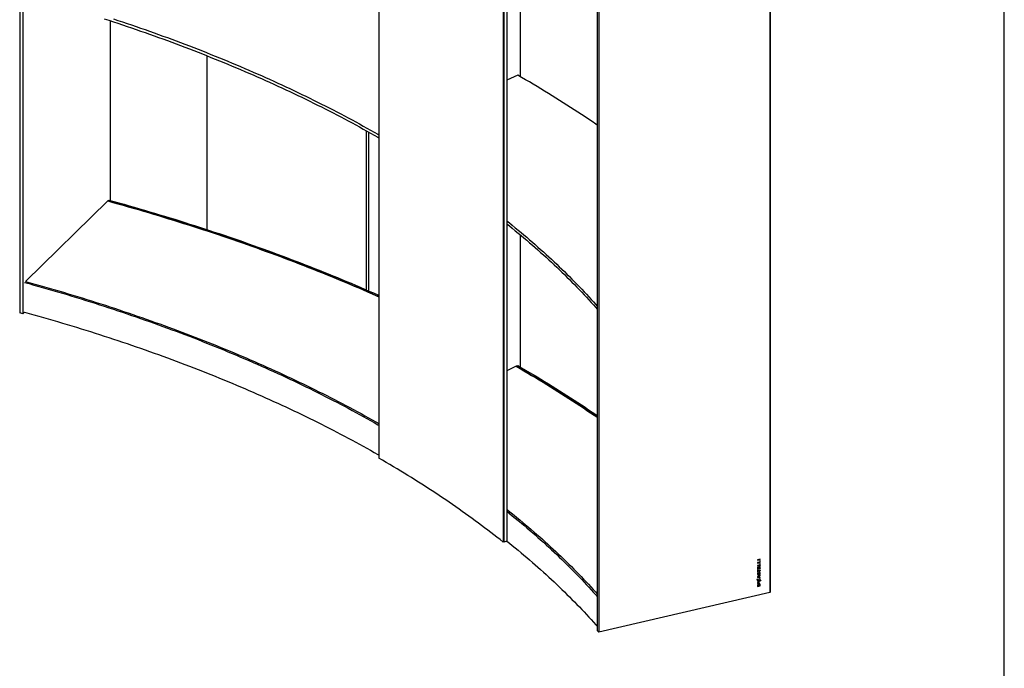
# Model space of a CAD drawing. Header units: millimetres. Extents: x 9903 to 16053, y 652 to 4977.
# Tile 81 of 83: x 14872 to 16053, y 2362 to 3140. Entities that reach past the tile are written whole.
import ezdxf

# ---------------------------------------------------------------- set-up
doc = ezdxf.new("R2010")
doc.units = ezdxf.units.MM
doc.header["$LTSCALE"] = 20
doc.layers.add('SCHIZZI', color=9, linetype='Continuous')

msp = doc.modelspace()

# ---------------------------------------------------------------- linework, layer by layer
for p, q in [((14872.171, 4216.687), (14872.171, 2788.075)), ((14875.856, 4215.685), (14875.856, 2787.073)), ((15302.967, 4041.027), (15302.967, 2613.843)), ((15451.925, 3940.486), (15451.925, 2513.303)), ((15452.625, 3940.719), (15452.625, 2513.535)), ((15452.964, 3941.877), (15452.964, 2513.265)), ((15456.465, 3943.04), (15456.465, 2514.428)), ((15771.91, 3881.239), (15771.91, 2452.627)), ((15772.408, 3880.278), (15772.408, 2453.094)), ((15564.944, 3835.73), (15564.944, 2407.118)), ((15566.65, 3833.773), (15566.65, 2405.16)), ((15472.681, 3229.79), (15472.681, 3071.295)), ((14980.862, 3138.315), (14980.862, 2922.845)), ((15096.759, 3096.404), (15096.759, 2887.946)), ((15469.593, 3073.08), (15456.465, 3066.953)), ((15287.778, 3006.59), (15287.778, 2815.746)), ((15290.461, 3005.098), (15290.461, 2814.581)), ((15290.519, 3005.065), (15290.519, 2814.555)), ((14977.751, 2922.241), (14878.967, 2825.825)), ((14977.751, 2922.241), (14978.928, 2923.377)), ((15472.681, 2881.566), (15472.681, 2723.071)), ((14875.856, 2787.073), (14872.171, 2788.075)), ((14875.856, 2787.073), (14877.8, 2788.971)), ((15467.741, 2723.991), (15456.465, 2718.729)), ((15467.741, 2723.991), (15469.605, 2724.849)), ((15452.625, 2513.535), (15451.925, 2513.303)), ((15452.964, 2513.265), (15452.625, 2513.535)), ((15456.465, 2514.428), (15452.964, 2513.265)), ((15760.506, 2492.786), (15757.165, 2492.013)), ((15757.165, 2491.671), (15760.336, 2492.405)), ((15757.165, 2491.436), (15760.506, 2492.209)), ((15757.165, 2492.013), (15757.165, 2491.436)), ((15760.336, 2492.405), (15760.336, 2492.747)), ((15760.336, 2492.405), (15760.506, 2492.209)), ((15760.506, 2492.209), (15760.506, 2492.786)), ((15759.944, 2489.21), (15757.165, 2488.568)), ((15757.165, 2488.226), (15760.336, 2488.959)), ((15757.165, 2487.99), (15760.506, 2488.763)), ((15757.165, 2488.568), (15757.165, 2487.99)), ((15759.944, 2485.796), (15757.165, 2485.153)), ((15757.165, 2484.811), (15760.336, 2485.544)), ((15757.165, 2484.575), (15760.506, 2485.348)), ((15757.165, 2485.153), (15757.165, 2484.575)), ((15757.718, 2483.398), (15757.165, 2483.27)), ((15757.165, 2483.27), (15757.165, 2480.934)), ((15757.165, 2481.169), (15760.336, 2481.903)), ((15757.165, 2480.934), (15760.506, 2481.707)), ((15757.547, 2481.836), (15757.547, 2483.359)), ((15757.547, 2481.836), (15757.718, 2481.64)), ((15757.718, 2481.64), (15757.718, 2483.398)), ((15758.545, 2481.831), (15757.718, 2481.64)), ((15759.098, 2483.517), (15758.545, 2483.389)), ((15758.545, 2483.389), (15758.545, 2481.831)), ((15758.927, 2482.155), (15758.927, 2483.478)), ((15758.927, 2482.155), (15759.098, 2481.959)), ((15759.098, 2481.959), (15759.098, 2483.517)), ((15759.953, 2482.157), (15759.098, 2481.959)), ((15760.506, 2490.975), (15759.944, 2490.845)), ((15759.944, 2490.845), (15759.944, 2489.21)), ((15760.506, 2487.56), (15759.944, 2487.43)), ((15759.944, 2487.43), (15759.944, 2485.796)), ((15760.506, 2484.065), (15759.953, 2483.937)), ((15759.953, 2483.937), (15759.953, 2482.157)), ((15760.336, 2488.959), (15760.336, 2490.935)), ((15760.336, 2488.959), (15760.506, 2488.763)), ((15760.336, 2485.544), (15760.336, 2487.52)), ((15760.336, 2485.544), (15760.506, 2485.348)), ((15760.336, 2481.903), (15760.336, 2484.026)), ((15760.336, 2481.903), (15760.506, 2481.707)), ((15760.506, 2488.763), (15760.506, 2490.975)), ((15760.506, 2485.348), (15760.506, 2487.56)), ((15760.506, 2481.707), (15760.506, 2484.065)), ((15757.152, 2471.457), (15757.141, 2471.451)), ((15757.141, 2471.451), (15757.141, 2470.925)), ((15757.141, 2471.09), (15760.336, 2470.517)), ((15757.141, 2470.925), (15760.506, 2470.322)), ((15760.506, 2473.61), (15757.152, 2471.457)), ((15757.737, 2479.854), (15757.165, 2479.722)), ((15757.165, 2479.722), (15757.165, 2477.169)), ((15757.165, 2477.404), (15757.566, 2477.497)), ((15757.165, 2477.169), (15757.737, 2477.301)), ((15757.547, 2476.179), (15757.537, 2476.165)), ((15758.013, 2475.976), (15757.547, 2476.179)), ((15757.566, 2479.064), (15757.566, 2479.815)), ((15757.566, 2478.483), (15760.336, 2479.123)), ((15757.566, 2479.064), (15757.737, 2478.868)), ((15757.566, 2477.497), (15757.566, 2478.483)), ((15757.566, 2478.483), (15757.737, 2478.287)), ((15757.566, 2477.497), (15757.737, 2477.301)), ((15757.593, 2474.919), (15757.763, 2474.724)), ((15757.639, 2468.709), (15757.628, 2468.696)), ((15758.094, 2468.443), (15757.639, 2468.709)), ((15758.988, 2472.355), (15757.724, 2471.549)), ((15757.724, 2471.549), (15757.895, 2471.353)), ((15757.737, 2478.868), (15757.737, 2479.854)), ((15760.506, 2479.509), (15757.737, 2478.868)), ((15757.737, 2478.287), (15760.506, 2478.927)), ((15757.737, 2477.301), (15757.737, 2478.287)), ((15759.159, 2472.159), (15757.895, 2471.353)), ((15757.895, 2471.353), (15759.159, 2471.136)), ((15757.923, 2474.275), (15757.933, 2474.277)), ((15758.003, 2475.96), (15758.013, 2475.976)), ((15758.051, 2474.647), (15758.042, 2474.645)), ((15758.082, 2468.428), (15758.094, 2468.443)), ((15758.094, 2474.079), (15758.103, 2474.081)), ((15758.988, 2472.355), (15759.159, 2472.159)), ((15759.159, 2471.136), (15759.159, 2472.159)), ((15759.426, 2476.359), (15759.435, 2476.361)), ((15759.537, 2472.695), (15760.336, 2473.195)), ((15759.537, 2471.246), (15759.537, 2472.695)), ((15759.537, 2472.695), (15759.708, 2472.499)), ((15759.537, 2471.246), (15759.708, 2471.05)), ((15759.549, 2476.729), (15759.54, 2476.727)), ((15759.96, 2469.268), (15759.559, 2468.803)), ((15759.559, 2468.803), (15759.57, 2468.795)), ((15759.579, 2474.653), (15759.569, 2474.638)), ((15759.569, 2474.638), (15760.009, 2474.391)), ((15759.596, 2476.163), (15759.606, 2476.165)), ((15759.618, 2474.71), (15759.839, 2474.587)), ((15759.79, 2468.594), (15759.619, 2468.79)), ((15759.708, 2472.499), (15760.506, 2472.999)), ((15759.708, 2471.05), (15759.708, 2472.499)), ((15760.506, 2470.915), (15759.708, 2471.05)), ((15759.9, 2476.083), (15759.729, 2476.279)), ((15759.839, 2474.587), (15759.85, 2474.601)), ((15759.839, 2474.587), (15760.009, 2474.391)), ((15759.972, 2469.26), (15759.96, 2469.268)), ((15760.009, 2474.391), (15760.02, 2474.405)), ((15760.336, 2479.123), (15760.336, 2479.469)), ((15760.336, 2479.123), (15760.506, 2478.927)), ((15760.336, 2473.195), (15760.336, 2473.501)), ((15760.336, 2473.195), (15760.506, 2472.999)), ((15760.336, 2470.517), (15760.336, 2470.944)), ((15760.336, 2470.517), (15760.506, 2470.322)), ((15760.506, 2478.927), (15760.506, 2479.509)), ((15760.506, 2472.999), (15760.506, 2473.61)), ((15760.506, 2470.322), (15760.506, 2470.915)), ((15757.272, 2468.141), (15756.261, 2468.34)), ((15756.261, 2468.34), (15756.261, 2467.905)), ((15756.261, 2468.067), (15756.973, 2467.927)), ((15756.261, 2467.905), (15757.144, 2467.731)), ((15756.973, 2467.927), (15757.144, 2467.731)), ((15757.165, 2461.106), (15757.165, 2459.932)), ((15757.165, 2460.167), (15760.336, 2460.9)), ((15757.165, 2459.932), (15760.506, 2460.704)), ((15757.551, 2464.943), (15757.188, 2464.859)), ((15757.188, 2464.859), (15757.188, 2463.545)), ((15757.188, 2463.781), (15758.871, 2464.17)), ((15757.188, 2463.545), (15759.042, 2463.974)), ((15757.38, 2464.206), (15757.38, 2464.904)), ((15757.38, 2464.206), (15757.551, 2464.01)), ((15759.508, 2467.428), (15757.516, 2467.82)), ((15757.516, 2467.82), (15757.687, 2467.624)), ((15757.551, 2464.01), (15757.551, 2464.943)), ((15757.927, 2464.097), (15757.551, 2464.01)), ((15757.557, 2461.432), (15757.557, 2460.835)), ((15757.557, 2460.835), (15757.728, 2460.639)), ((15757.649, 2468.229), (15757.82, 2468.034)), ((15757.684, 2467.155), (15757.855, 2466.959)), ((15759.679, 2467.232), (15757.687, 2467.624)), ((15757.728, 2461.236), (15757.728, 2460.639)), ((15757.728, 2460.639), (15759.944, 2461.152)), ((15759.919, 2467.621), (15757.82, 2468.034)), ((15758.29, 2465.002), (15757.927, 2464.918)), ((15757.927, 2464.918), (15757.927, 2464.097)), ((15758.119, 2464.377), (15758.119, 2464.963)), ((15758.119, 2464.377), (15758.29, 2464.181)), ((15758.29, 2464.181), (15758.29, 2465.002)), ((15758.679, 2464.271), (15758.29, 2464.181)), ((15758.665, 2466.325), (15758.675, 2466.327)), ((15758.675, 2462.754), (15758.665, 2462.752)), ((15759.042, 2465.3), (15758.679, 2465.216)), ((15758.679, 2465.216), (15758.679, 2464.271)), ((15758.826, 2466.731), (15758.836, 2466.733)), ((15758.836, 2463.16), (15758.826, 2463.158)), ((15758.836, 2466.129), (15758.845, 2466.131)), ((15758.845, 2462.558), (15758.836, 2462.556)), ((15758.871, 2464.17), (15758.871, 2465.261)), ((15758.871, 2464.17), (15759.042, 2463.974)), ((15759.042, 2463.974), (15759.042, 2465.3)), ((15759.508, 2467.428), (15759.679, 2467.232)), ((15759.747, 2462.343), (15759.577, 2462.538)), ((15759.944, 2461.152), (15759.944, 2461.749)), ((15760.084, 2467.314), (15761.183, 2467.098)), ((15760.084, 2467.314), (15760.255, 2467.118)), ((15760.255, 2467.118), (15761.354, 2466.902)), ((15760.282, 2467.712), (15760.453, 2467.516)), ((15760.336, 2460.9), (15760.336, 2462.075)), ((15760.336, 2460.9), (15760.506, 2460.704)), ((15761.354, 2467.339), (15760.453, 2467.516)), ((15760.506, 2460.704), (15760.506, 2461.879)), ((15761.183, 2467.098), (15761.183, 2467.372)), ((15761.183, 2467.098), (15761.354, 2466.902)), ((15761.354, 2466.902), (15761.354, 2467.339)), ((15771.91, 2452.627), (15566.65, 2405.16)), ((15772.408, 2453.094), (15771.91, 2452.979)), ((15566.65, 2405.16), (15564.944, 2407.118))]:
    msp.add_line(p, q)
at = {"flags": 128}
for points in [[(14973.578, 3140.69), (14979.087, 3138.897), (14984.581, 3137.092), (14990.061, 3135.276), (14995.526, 3133.448), (15000.976, 3131.608), (15006.411, 3129.756), (15011.831, 3127.893), (15017.237, 3126.018), (15022.627, 3124.132), (15028.001, 3122.234), (15033.361, 3120.325), (15038.705, 3118.404), (15044.033, 3116.472), (15049.346, 3114.529), (15054.643, 3112.574), (15059.924, 3110.607), (15065.19, 3108.63), (15070.439, 3106.641), (15075.672, 3104.641), (15080.889, 3102.63), (15086.09, 3100.608), (15091.274, 3098.574), (15096.442, 3096.53), (15101.594, 3094.474), (15106.728, 3092.408), (15111.847, 3090.33), (15116.948, 3088.242), (15122.032, 3086.142), (15127.099, 3084.032), (15132.15, 3081.911), (15137.183, 3079.779), (15142.199, 3077.636), (15147.197, 3075.483), (15152.178, 3073.319), (15157.142, 3071.144), (15162.088, 3068.959), (15167.017, 3066.763), (15171.927, 3064.557), (15176.82, 3062.34), (15181.695, 3060.113), (15186.552, 3057.875), (15191.39, 3055.627), (15196.211, 3053.369), (15201.013, 3051.1), (15205.797, 3048.821), (15210.562, 3046.532), (15215.309, 3044.232), (15220.038, 3041.923), (15224.748, 3039.603), (15229.438, 3037.273), (15234.111, 3034.934), (15238.764, 3032.584), (15243.398, 3030.224), (15248.013, 3027.855), (15252.609, 3025.475), (15257.186, 3023.086), (15261.743, 3020.687), (15266.281, 3018.278), (15270.8, 3015.86), (15275.299, 3013.432), (15279.778, 3010.994), (15284.237, 3008.547), (15288.677, 3006.09), (15293.097, 3003.624), (15297.497, 3001.148), (15301.877, 2998.663), (15302.967, 2998.042)], [(14984.581, 3140.664), (14990.061, 3138.847), (14995.526, 3137.019), (15000.976, 3135.179), (15006.411, 3133.328), (15011.831, 3131.465), (15017.237, 3129.59), (15022.627, 3127.704), (15028.001, 3125.806), (15033.361, 3123.897), (15038.705, 3121.976), (15044.033, 3120.044), (15049.346, 3118.1), (15054.643, 3116.145), (15059.924, 3114.179), (15065.19, 3112.201), (15070.439, 3110.213), (15075.672, 3108.213), (15080.889, 3106.202), (15086.09, 3104.179), (15091.274, 3102.146), (15096.442, 3100.101), (15101.594, 3098.046), (15106.728, 3095.979), (15111.847, 3093.902), (15116.948, 3091.813), (15122.032, 3089.714), (15127.099, 3087.604), (15132.15, 3085.482), (15137.183, 3083.351), (15142.199, 3081.208), (15147.197, 3079.055), (15152.178, 3076.891), (15157.142, 3074.716), (15162.088, 3072.531), (15167.017, 3070.335), (15171.927, 3068.129), (15176.82, 3065.912), (15181.695, 3063.684), (15186.552, 3061.447), (15191.39, 3059.199), (15196.211, 3056.94), (15201.013, 3054.671), (15205.797, 3052.392), (15210.562, 3050.103), (15215.309, 3047.804), (15220.038, 3045.494), (15224.748, 3043.175), (15229.438, 3040.845), (15234.111, 3038.505), (15238.764, 3036.156), (15243.398, 3033.796), (15248.013, 3031.426), (15252.609, 3029.047), (15257.186, 3026.658), (15261.743, 3024.259), (15266.281, 3021.85), (15270.8, 3019.432), (15275.299, 3017.004), (15279.778, 3014.566), (15284.237, 3012.119), (15288.677, 3009.662), (15293.097, 3007.196), (15297.497, 3004.72), (15301.877, 3002.235), (15302.967, 3001.614)], [(15564.944, 3013.217), (15563.098, 3014.478), (15558.861, 3017.358), (15554.602, 3020.228), (15550.32, 3023.091), (15546.017, 3025.944), (15541.692, 3028.789), (15537.346, 3031.624), (15532.978, 3034.451), (15528.588, 3037.27), (15524.177, 3040.079), (15519.744, 3042.879), (15515.291, 3045.671), (15510.815, 3048.453), (15506.319, 3051.226), (15501.802, 3053.99), (15497.263, 3056.745), (15492.703, 3059.491), (15488.123, 3062.227), (15483.522, 3064.954), (15478.9, 3067.672), (15474.257, 3070.381), (15469.593, 3073.08)], [(14977.751, 2922.241), (14983.912, 2920.54), (14990.06, 2918.826), (14996.194, 2917.1), (15002.316, 2915.362), (15008.424, 2913.611), (15014.519, 2911.848), (15020.6, 2910.072), (15026.668, 2908.284), (15032.722, 2906.484), (15038.762, 2904.672), (15044.789, 2902.848), (15050.801, 2901.011), (15056.8, 2899.162), (15062.784, 2897.302), (15068.754, 2895.429), (15074.71, 2893.544), (15080.651, 2891.647), (15086.578, 2889.738), (15092.491, 2887.817), (15098.389, 2885.884), (15104.271, 2883.939), (15110.14, 2881.983), (15115.993, 2880.014), (15121.831, 2878.034), (15127.654, 2876.042), (15133.462, 2874.038), (15139.254, 2872.023), (15145.031, 2869.996), (15150.793, 2867.957), (15156.539, 2865.906), (15162.269, 2863.844), (15167.984, 2861.771), (15173.682, 2859.686), (15179.365, 2857.589), (15185.032, 2855.481), (15190.683, 2853.361), (15196.317, 2851.231), (15201.936, 2849.088), (15207.537, 2846.935), (15213.123, 2844.77), (15218.692, 2842.593), (15224.244, 2840.406), (15229.78, 2838.207), (15235.299, 2835.998), (15240.801, 2833.777), (15246.286, 2831.545), (15251.754, 2829.302), (15257.204, 2827.048), (15262.638, 2824.782), (15268.054, 2822.506), (15273.453, 2820.219), (15278.835, 2817.921), (15284.199, 2815.613), (15289.545, 2813.293), (15294.874, 2810.963), (15300.185, 2808.622), (15302.967, 2807.388)], [(15302.967, 2807.388), (15300.185, 2808.622), (15294.874, 2810.963), (15289.545, 2813.293), (15284.199, 2815.613), (15278.835, 2817.921), (15273.453, 2820.219), (15268.054, 2822.506), (15262.638, 2824.782), (15257.204, 2827.048), (15251.754, 2829.302), (15246.286, 2831.545), (15240.801, 2833.777), (15235.299, 2835.998), (15229.78, 2838.207), (15224.244, 2840.406), (15218.692, 2842.593), (15213.123, 2844.77), (15207.537, 2846.935), (15201.936, 2849.088), (15196.317, 2851.231), (15190.683, 2853.361), (15185.032, 2855.481), (15179.365, 2857.589), (15173.682, 2859.686), (15167.984, 2861.771), (15162.269, 2863.844), (15156.539, 2865.906), (15150.793, 2867.957), (15145.031, 2869.996), (15139.254, 2872.023), (15133.462, 2874.038), (15127.654, 2876.042), (15121.831, 2878.034), (15115.993, 2880.014), (15110.14, 2881.983), (15104.271, 2883.939), (15098.389, 2885.884), (15092.491, 2887.817), (15086.578, 2889.738), (15080.651, 2891.647), (15074.71, 2893.544), (15068.754, 2895.429), (15062.784, 2897.302), (15056.8, 2899.162), (15050.801, 2901.011), (15044.789, 2902.848), (15038.762, 2904.672), (15032.722, 2906.484), (15026.668, 2908.284), (15020.6, 2910.072), (15014.519, 2911.848), (15008.424, 2913.611), (15002.316, 2915.362), (14996.194, 2917.1), (14990.06, 2918.826), (14983.912, 2920.54), (14977.751, 2922.241)], [(14978.928, 2923.377), (14985.097, 2921.674), (14991.254, 2919.957), (14997.397, 2918.229), (15003.527, 2916.488), (15009.644, 2914.735), (15015.747, 2912.969), (15021.837, 2911.191), (15027.913, 2909.401), (15033.976, 2907.598), (15040.025, 2905.783), (15046.06, 2903.956), (15052.081, 2902.117), (15058.088, 2900.266), (15064.08, 2898.403), (15070.059, 2896.527), (15076.023, 2894.639), (15081.973, 2892.74), (15087.908, 2890.828), (15093.829, 2888.905), (15099.735, 2886.969), (15105.626, 2885.022), (15111.502, 2883.062), (15117.364, 2881.091), (15123.21, 2879.108), (15129.041, 2877.113), (15134.857, 2875.107), (15140.658, 2873.088), (15146.443, 2871.058), (15152.212, 2869.017), (15157.966, 2866.963), (15163.705, 2864.898), (15169.427, 2862.822), (15175.134, 2860.734), (15180.825, 2858.634), (15186.5, 2856.523), (15192.158, 2854.401), (15197.801, 2852.267), (15203.427, 2850.122), (15209.037, 2847.965), (15214.63, 2845.797), (15220.207, 2843.618), (15225.767, 2841.427), (15231.31, 2839.226), (15236.837, 2837.013), (15242.347, 2834.789), (15247.839, 2832.553), (15253.315, 2830.307), (15258.773, 2828.05), (15264.215, 2825.782), (15269.639, 2823.502), (15275.045, 2821.212), (15280.434, 2818.911), (15285.806, 2816.599), (15291.16, 2814.276), (15296.496, 2811.943), (15301.814, 2809.598), (15302.967, 2809.088)], [(15456.465, 2898.367), (15459.543, 2895.9), (15463.068, 2893.048), (15466.57, 2890.19), (15470.049, 2887.323), (15473.505, 2884.45), (15476.937, 2881.569), (15480.346, 2878.68), (15483.731, 2875.784), (15487.093, 2872.881), (15490.431, 2869.971), (15493.745, 2867.053), (15497.035, 2864.129), (15500.302, 2861.197), (15503.545, 2858.258), (15506.764, 2855.312), (15509.959, 2852.36), (15513.13, 2849.4), (15516.277, 2846.434), (15519.4, 2843.461), (15522.499, 2840.481), (15525.573, 2837.495), (15528.623, 2834.502), (15531.649, 2831.502), (15534.651, 2828.496), (15537.627, 2825.484), (15540.58, 2822.465), (15543.508, 2819.44), (15546.411, 2816.408), (15549.29, 2813.371), (15552.143, 2810.327), (15554.972, 2807.277), (15557.777, 2804.221), (15560.556, 2801.159), (15563.311, 2798.09), (15564.944, 2796.255)], [(15456.465, 2894.796), (15459.543, 2892.328), (15463.068, 2889.477), (15466.57, 2886.618), (15470.049, 2883.752), (15473.505, 2880.878), (15476.937, 2877.997), (15480.346, 2875.109), (15483.731, 2872.213), (15487.093, 2869.31), (15490.431, 2866.399), (15493.745, 2863.482), (15497.035, 2860.557), (15500.302, 2857.625), (15503.545, 2854.687), (15506.764, 2851.741), (15509.959, 2848.788), (15513.13, 2845.829), (15516.277, 2842.863), (15519.4, 2839.89), (15522.499, 2836.91), (15525.573, 2833.923), (15528.623, 2830.931), (15531.649, 2827.931), (15534.651, 2824.925), (15537.627, 2821.912), (15540.58, 2818.894), (15543.508, 2815.868), (15546.411, 2812.837), (15549.29, 2809.799), (15552.143, 2806.755), (15554.972, 2803.705), (15557.777, 2800.649), (15560.556, 2797.587), (15563.311, 2794.519), (15564.944, 2792.684)], [(14877.789, 2824.69), (14883.53, 2823.101), (14889.258, 2821.501), (14894.973, 2819.888), (14900.675, 2818.263), (14906.363, 2816.626), (14912.039, 2814.977), (14917.701, 2813.316), (14923.35, 2811.642), (14928.985, 2809.957), (14934.606, 2808.259), (14940.214, 2806.549), (14945.808, 2804.828), (14951.388, 2803.094), (14956.954, 2801.349), (14962.506, 2799.591), (14968.043, 2797.822), (14973.567, 2796.041), (14979.076, 2794.248), (14984.57, 2792.443), (14990.05, 2790.627), (14995.515, 2788.799), (15000.965, 2786.959), (15006.4, 2785.107), (15011.82, 2783.244), (15017.226, 2781.369), (15022.616, 2779.483), (15027.991, 2777.585), (15033.35, 2775.676), (15038.694, 2773.755), (15044.022, 2771.823), (15049.335, 2769.88), (15054.632, 2767.925), (15059.914, 2765.959), (15065.179, 2763.981), (15070.428, 2761.993), (15075.661, 2759.993), (15080.879, 2757.981), (15086.079, 2755.959), (15091.264, 2753.926), (15096.432, 2751.881), (15101.583, 2749.826), (15106.718, 2747.759), (15111.836, 2745.682), (15116.937, 2743.593), (15122.022, 2741.494), (15127.089, 2739.384), (15132.14, 2737.263), (15137.173, 2735.131), (15142.189, 2732.988), (15147.187, 2730.835), (15152.168, 2728.671), (15157.132, 2726.496), (15162.078, 2724.311), (15167.007, 2722.115), (15171.917, 2719.909), (15176.81, 2717.692), (15181.685, 2715.465), (15186.542, 2713.227), (15191.38, 2710.979), (15196.201, 2708.721), (15201.003, 2706.452), (15205.787, 2704.173), (15210.553, 2701.884), (15215.3, 2699.584), (15220.028, 2697.275), (15224.738, 2694.955), (15229.429, 2692.625), (15234.101, 2690.286), (15238.754, 2687.936), (15243.389, 2685.576), (15248.004, 2683.207), (15252.6, 2680.828), (15257.176, 2678.438), (15261.734, 2676.039), (15266.272, 2673.631), (15270.79, 2671.212), (15275.289, 2668.784), (15279.769, 2666.347), (15284.228, 2663.899), (15288.668, 2661.443), (15293.088, 2658.976), (15297.488, 2656.501), (15301.868, 2654.016), (15302.967, 2653.389)], [(14878.967, 2825.825), (14884.717, 2824.234), (14890.454, 2822.631), (14896.178, 2821.016), (14901.889, 2819.389), (14907.587, 2817.749), (14913.272, 2816.097), (14918.943, 2814.433), (14924.601, 2812.757), (14930.245, 2811.069), (14935.875, 2809.368), (14941.492, 2807.656), (14947.095, 2805.932), (14952.684, 2804.195), (14958.259, 2802.447), (14963.819, 2800.687), (14969.366, 2798.915), (14974.898, 2797.131), (14980.415, 2795.335), (14985.918, 2793.527), (14991.407, 2791.708), (14996.881, 2789.877), (15002.34, 2788.034), (15007.784, 2786.18), (15013.212, 2784.314), (15018.626, 2782.436), (15024.025, 2780.547), (15029.408, 2778.646), (15034.776, 2776.734), (15040.129, 2774.81), (15045.466, 2772.875), (15050.787, 2770.928), (15056.093, 2768.97), (15061.382, 2767.001), (15066.656, 2765.02), (15071.914, 2763.028), (15077.155, 2761.025), (15082.381, 2759.011), (15087.59, 2756.985), (15092.783, 2754.948), (15097.959, 2752.901), (15103.118, 2750.842), (15108.261, 2748.772), (15113.388, 2746.691), (15118.497, 2744.599), (15123.59, 2742.497), (15128.665, 2740.383), (15133.723, 2738.259), (15138.765, 2736.124), (15143.789, 2733.978), (15148.795, 2731.821), (15153.784, 2729.653), (15158.756, 2727.475), (15163.71, 2725.287), (15168.646, 2723.087), (15173.565, 2720.877), (15178.465, 2718.657), (15183.348, 2716.426), (15188.212, 2714.185), (15193.059, 2711.933), (15197.887, 2709.671), (15202.697, 2707.399), (15207.489, 2705.116), (15212.262, 2702.823), (15217.016, 2700.52), (15221.752, 2698.207), (15226.47, 2695.884), (15231.168, 2693.55), (15235.848, 2691.207), (15240.508, 2688.854), (15245.15, 2686.49), (15249.772, 2684.117), (15254.376, 2681.734), (15258.96, 2679.341), (15263.524, 2676.938), (15268.07, 2674.525), (15272.595, 2672.103), (15277.102, 2669.671), (15281.588, 2667.23), (15286.055, 2664.779), (15290.502, 2662.318), (15294.929, 2659.848), (15299.336, 2657.368), (15302.967, 2655.31)], [(14878.967, 2825.825), (14884.717, 2824.234), (14890.454, 2822.631), (14896.178, 2821.016), (14901.889, 2819.389), (14907.587, 2817.749), (14913.272, 2816.097), (14918.943, 2814.433), (14924.601, 2812.757), (14930.245, 2811.069), (14935.875, 2809.368), (14941.492, 2807.656), (14947.095, 2805.932), (14952.684, 2804.195), (14958.259, 2802.447), (14963.819, 2800.687), (14969.366, 2798.915), (14974.898, 2797.131), (14980.415, 2795.335), (14985.918, 2793.527), (14991.407, 2791.708), (14996.881, 2789.877), (15002.34, 2788.034), (15007.784, 2786.18), (15013.212, 2784.314), (15018.626, 2782.436), (15024.025, 2780.547), (15029.408, 2778.646), (15034.776, 2776.734), (15040.129, 2774.81), (15045.466, 2772.875), (15050.787, 2770.928), (15056.093, 2768.97), (15061.382, 2767.001), (15066.656, 2765.02), (15071.914, 2763.028), (15077.155, 2761.025), (15082.381, 2759.011), (15087.59, 2756.985), (15092.783, 2754.948), (15097.959, 2752.901), (15103.118, 2750.842), (15108.261, 2748.772), (15113.388, 2746.691), (15118.497, 2744.599), (15123.59, 2742.497), (15128.665, 2740.383), (15133.723, 2738.259), (15138.765, 2736.124), (15143.789, 2733.978), (15148.795, 2731.821), (15153.784, 2729.653), (15158.756, 2727.475), (15163.71, 2725.287), (15168.646, 2723.087), (15173.565, 2720.877), (15178.465, 2718.657), (15183.348, 2716.426), (15188.212, 2714.185), (15193.059, 2711.933), (15197.887, 2709.671), (15202.697, 2707.399), (15207.489, 2705.116), (15212.262, 2702.823), (15217.016, 2700.52), (15221.752, 2698.207), (15226.47, 2695.884), (15231.168, 2693.55), (15235.848, 2691.207), (15240.508, 2688.854), (15245.15, 2686.49), (15249.772, 2684.117), (15254.376, 2681.734), (15258.96, 2679.341), (15263.524, 2676.938), (15268.07, 2674.525), (15272.595, 2672.103), (15277.102, 2669.671), (15281.588, 2667.23), (15286.055, 2664.779), (15290.502, 2662.318), (15294.929, 2659.848), (15299.336, 2657.368), (15302.967, 2655.31)], [(14877.789, 2788.974), (14883.53, 2787.386), (14889.258, 2785.786), (14894.973, 2784.173), (14900.675, 2782.548), (14906.363, 2780.911), (14912.039, 2779.262), (14917.701, 2777.6), (14923.35, 2775.927), (14928.985, 2774.241), (14934.606, 2772.544), (14940.214, 2770.834), (14945.808, 2769.112), (14951.388, 2767.379), (14956.954, 2765.633), (14962.506, 2763.876), (14968.043, 2762.107), (14973.567, 2760.326), (14979.076, 2758.533), (14984.57, 2756.728), (14990.05, 2754.911), (14995.515, 2753.083), (15000.965, 2751.243), (15006.4, 2749.392), (15011.82, 2747.529), (15017.226, 2745.654), (15022.616, 2743.768), (15027.991, 2741.87), (15033.35, 2739.961), (15038.694, 2738.04), (15044.022, 2736.108), (15049.335, 2734.165), (15054.632, 2732.21), (15059.914, 2730.243), (15065.179, 2728.266), (15070.428, 2726.277), (15075.661, 2724.277), (15080.879, 2722.266), (15086.079, 2720.244), (15091.264, 2718.21), (15096.432, 2716.166), (15101.583, 2714.11), (15106.718, 2712.044), (15111.836, 2709.966), (15116.937, 2707.878), (15122.022, 2705.779), (15127.089, 2703.668), (15132.14, 2701.547), (15137.173, 2699.415), (15142.189, 2697.273), (15147.187, 2695.12), (15152.168, 2692.956), (15157.132, 2690.781), (15162.078, 2688.596), (15167.007, 2686.4), (15171.917, 2684.194), (15176.81, 2681.977), (15181.685, 2679.749), (15186.542, 2677.512), (15191.38, 2675.264), (15196.201, 2673.005), (15201.003, 2670.737), (15205.787, 2668.458), (15210.553, 2666.168), (15215.3, 2663.869), (15220.028, 2661.559), (15224.738, 2659.24), (15229.429, 2656.91), (15234.101, 2654.57), (15238.754, 2652.221), (15243.389, 2649.861), (15248.004, 2647.492), (15252.6, 2645.112), (15257.176, 2642.723), (15261.734, 2640.324), (15266.272, 2637.915), (15270.79, 2635.497), (15275.289, 2633.069), (15279.769, 2630.631), (15284.228, 2628.184), (15288.668, 2625.727), (15293.088, 2623.261), (15297.488, 2620.785), (15301.868, 2618.3), (15302.967, 2617.674)], [(15467.741, 2723.991), (15472.397, 2721.296), (15477.034, 2718.591), (15481.649, 2715.877), (15486.244, 2713.154), (15490.817, 2710.421), (15495.37, 2707.68), (15499.902, 2704.929), (15504.413, 2702.168), (15508.903, 2699.399), (15513.372, 2696.621), (15517.819, 2693.834), (15522.245, 2691.037), (15526.65, 2688.232), (15531.033, 2685.418), (15535.395, 2682.595), (15539.735, 2679.763), (15544.054, 2676.922), (15548.351, 2674.073), (15552.626, 2671.215), (15556.879, 2668.349), (15561.111, 2665.473), (15564.944, 2662.848)], [(15564.944, 2662.848), (15561.111, 2665.473), (15556.879, 2668.349), (15552.626, 2671.215), (15548.351, 2674.073), (15544.054, 2676.922), (15539.735, 2679.763), (15535.395, 2682.595), (15531.033, 2685.418), (15526.65, 2688.232), (15522.245, 2691.037), (15517.819, 2693.834), (15513.372, 2696.621), (15508.903, 2699.399), (15504.413, 2702.168), (15499.902, 2704.929), (15495.37, 2707.68), (15490.817, 2710.421), (15486.244, 2713.154), (15481.649, 2715.877), (15477.034, 2718.591), (15472.397, 2721.296), (15467.741, 2723.991)], [(15469.605, 2724.849), (15474.268, 2722.15), (15478.911, 2719.441), (15483.533, 2716.724), (15488.134, 2713.996), (15492.714, 2711.26), (15497.273, 2708.514), (15501.812, 2705.76), (15506.329, 2702.996), (15510.825, 2700.223), (15515.3, 2697.44), (15519.754, 2694.649), (15524.186, 2691.849), (15528.597, 2689.04), (15532.987, 2686.222), (15537.355, 2683.395), (15541.701, 2680.559), (15546.025, 2677.714), (15550.328, 2674.861), (15554.609, 2671.999), (15558.869, 2669.128), (15563.106, 2666.249), (15564.944, 2664.993)], [(15451.925, 2513.303), (15448.31, 2516.173), (15444.672, 2519.036), (15441.01, 2521.891), (15437.325, 2524.738), (15433.616, 2527.577), (15429.883, 2530.407), (15426.128, 2533.23), (15422.349, 2536.044), (15418.547, 2538.85), (15414.722, 2541.647), (15410.874, 2544.436), (15407.003, 2547.217), (15403.109, 2549.989), (15399.192, 2552.753), (15395.252, 2555.508), (15391.29, 2558.254), (15387.305, 2560.992), (15383.297, 2563.721), (15379.267, 2566.441), (15375.215, 2569.152), (15371.14, 2571.854), (15367.043, 2574.548), (15362.924, 2577.232), (15358.782, 2579.908), (15354.619, 2582.574), (15350.433, 2585.231), (15346.226, 2587.879), (15341.997, 2590.518), (15337.746, 2593.147), (15333.474, 2595.768), (15329.18, 2598.378), (15324.864, 2600.98), (15320.527, 2603.571), (15316.169, 2606.154), (15311.789, 2608.727), (15307.388, 2611.29), (15302.967, 2613.843)], [(15456.465, 2552.514), (15458.09, 2551.221), (15461.644, 2548.373), (15465.175, 2545.517), (15468.683, 2542.654), (15472.168, 2539.783), (15475.629, 2536.904), (15479.067, 2534.019), (15482.481, 2531.125), (15485.872, 2528.225), (15489.239, 2525.317), (15492.583, 2522.402), (15495.902, 2519.479), (15499.198, 2516.55), (15502.471, 2513.614), (15505.719, 2510.67), (15508.943, 2507.72), (15512.144, 2504.762), (15515.32, 2501.798), (15518.472, 2498.827), (15521.6, 2495.849), (15524.704, 2492.864), (15527.783, 2489.873), (15530.838, 2486.875), (15533.869, 2483.871), (15536.875, 2480.86), (15539.857, 2477.842), (15542.814, 2474.818), (15545.747, 2471.788), (15548.655, 2468.752), (15551.538, 2465.709), (15554.397, 2462.66), (15557.231, 2459.605), (15560.039, 2456.544), (15562.823, 2453.477), (15564.944, 2451.118)], [(15456.465, 2552.514), (15458.09, 2551.221), (15461.644, 2548.373), (15465.175, 2545.517), (15468.683, 2542.654), (15472.168, 2539.783), (15475.629, 2536.904), (15479.067, 2534.019), (15482.481, 2531.125), (15485.872, 2528.225), (15489.239, 2525.317), (15492.583, 2522.402), (15495.902, 2519.479), (15499.198, 2516.55), (15502.471, 2513.614), (15505.719, 2510.67), (15508.943, 2507.72), (15512.144, 2504.762), (15515.32, 2501.798), (15518.472, 2498.827), (15521.6, 2495.849), (15524.704, 2492.864), (15527.783, 2489.873), (15530.838, 2486.875), (15533.869, 2483.871), (15536.875, 2480.86), (15539.857, 2477.842), (15542.814, 2474.818), (15545.747, 2471.788), (15548.655, 2468.752), (15551.538, 2465.709), (15554.397, 2462.66), (15557.231, 2459.605), (15560.039, 2456.544), (15562.823, 2453.477), (15564.944, 2451.118)], [(15456.465, 2550.143), (15459.538, 2547.679), (15463.064, 2544.828), (15466.566, 2541.969), (15470.045, 2539.103), (15473.501, 2536.229), (15476.933, 2533.348), (15480.342, 2530.459), (15483.727, 2527.563), (15487.089, 2524.66), (15490.427, 2521.749), (15493.742, 2518.832), (15497.033, 2515.907), (15500.3, 2512.975), (15503.543, 2510.036), (15506.762, 2507.09), (15509.957, 2504.138), (15513.128, 2501.178), (15516.276, 2498.212), (15519.399, 2495.238), (15522.497, 2492.259), (15525.572, 2489.272), (15528.622, 2486.279), (15531.648, 2483.279), (15534.65, 2480.273), (15537.627, 2477.261), (15540.579, 2474.242), (15543.507, 2471.216), (15546.411, 2468.185), (15549.289, 2465.147), (15552.143, 2462.103), (15554.973, 2459.053), (15557.777, 2455.996), (15560.556, 2452.934), (15563.311, 2449.866), (15564.944, 2448.031)], [(15456.465, 2514.428), (15459.538, 2511.964), (15463.064, 2509.113), (15466.566, 2506.254), (15470.045, 2503.387), (15473.501, 2500.514), (15476.933, 2497.632), (15480.342, 2494.744), (15483.727, 2491.848), (15487.089, 2488.944), (15490.427, 2486.034), (15493.742, 2483.116), (15497.033, 2480.192), (15500.3, 2477.26), (15503.543, 2474.321), (15506.762, 2471.375), (15509.957, 2468.422), (15513.128, 2465.463), (15516.276, 2462.496), (15519.399, 2459.523), (15522.497, 2456.543), (15525.572, 2453.557), (15528.622, 2450.564), (15531.648, 2447.564), (15534.65, 2444.558), (15537.627, 2441.545), (15540.579, 2438.526), (15543.507, 2435.501), (15546.411, 2432.469), (15549.289, 2429.431), (15552.143, 2426.387), (15554.973, 2423.337), (15557.777, 2420.281), (15560.556, 2417.219), (15563.311, 2414.15), (15564.944, 2412.316)]]:
    msp.add_lwpolyline(points, dxfattribs=at)
for points, knots in [([(15757.537, 2476.165), (15757.465, 2476.055), (15757.323, 2475.837), (15757.22, 2475.573), (15757.173, 2475.397), (15757.153, 2475.305), (15757.137, 2475.213), (15757.126, 2475.119), (15757.119, 2475.025), (15757.115, 2474.861), (15757.137, 2474.641), (15757.23, 2474.397), (15757.378, 2474.209), (15757.578, 2474.089), (15757.823, 2474.036), (15758.002, 2474.064), (15758.094, 2474.079)], [0, 0, 0, 0, 0.12293783, 0.24241507, 0.27389896, 0.30564292, 0.33774716, 0.37030875, 0.40342092, 0.4371726, 0.54449573, 0.64253469, 0.73365754, 0.82088603, 0.90810809, 1, 1, 1, 1]), ([(15757.243, 2474.399), (15757.298, 2474.361), (15757.414, 2474.279), (15757.653, 2474.232), (15757.831, 2474.26), (15757.923, 2474.275)], [0, 0, 0, 0, 0.29997827, 0.64086367, 1, 1, 1, 1]), ([(15757.628, 2468.696), (15757.553, 2468.602), (15757.414, 2468.426), (15757.317, 2468.232), (15757.272, 2468.141)], [0, 0, 0, 0, 0.53423777, 1, 1, 1, 1]), ([(15757.594, 2474.921), (15757.567, 2474.962), (15757.505, 2475.055), (15757.487, 2475.268), (15757.522, 2475.534), (15757.626, 2475.818), (15757.735, 2475.994), (15757.785, 2476.075)], [0, 0, 0, 0, 0.13554294, 0.30581762, 0.53999766, 0.78972829, 1, 1, 1, 1]), ([(15757.649, 2468.229), (15757.69, 2468.303), (15757.756, 2468.421), (15757.84, 2468.53), (15757.873, 2468.572)], [0, 0, 0, 0, 0.61889528, 1, 1, 1, 1]), ([(15758.042, 2474.645), (15757.988, 2474.639), (15757.881, 2474.628), (15757.755, 2474.714), (15757.68, 2474.859), (15757.656, 2475.071), (15757.693, 2475.339), (15757.809, 2475.651), (15757.936, 2475.853), (15758.003, 2475.96)], [0, 0, 0, 0, 0.09425867, 0.18910302, 0.2972797, 0.42530871, 0.60138796, 0.78915966, 1, 1, 1, 1]), ([(15757.82, 2468.034), (15757.861, 2468.107), (15757.938, 2468.243), (15758.036, 2468.37), (15758.082, 2468.428)], [0, 0, 0, 0, 0.53484355, 1, 1, 1, 1]), ([(15757.933, 2474.277), (15758.012, 2474.299), (15758.16, 2474.339), (15758.365, 2474.452), (15758.531, 2474.601), (15758.665, 2474.787), (15758.773, 2475.01), (15758.864, 2475.271), (15758.911, 2475.457), (15758.936, 2475.556)], [0, 0, 0, 0, 0.14379291, 0.26868616, 0.38653259, 0.50890855, 0.65133605, 0.81407102, 1, 1, 1, 1]), ([(15758.555, 2475.488), (15758.53, 2475.39), (15758.488, 2475.218), (15758.411, 2474.993), (15758.327, 2474.822), (15758.203, 2474.693), (15758.102, 2474.662), (15758.051, 2474.647)], [0, 0, 0, 0, 0.30628541, 0.53443686, 0.70094077, 0.85039982, 1, 1, 1, 1]), ([(15758.103, 2474.081), (15758.183, 2474.103), (15758.331, 2474.144), (15758.535, 2474.257), (15758.702, 2474.405), (15758.836, 2474.592), (15758.944, 2474.814), (15759.035, 2475.075), (15759.082, 2475.261), (15759.107, 2475.36)], [0, 0, 0, 0, 0.14379291, 0.26868616, 0.38653259, 0.50890855, 0.65133605, 0.81407102, 1, 1, 1, 1]), ([(15759.54, 2476.727), (15759.45, 2476.701), (15759.279, 2476.652), (15759.041, 2476.491), (15758.866, 2476.284), (15758.736, 2476.047), (15758.633, 2475.783), (15758.582, 2475.591), (15758.555, 2475.488)], [0, 0, 0, 0, 0.16718643, 0.32085368, 0.48248168, 0.62854771, 0.79933081, 1, 1, 1, 1]), ([(15758.936, 2475.556), (15758.955, 2475.634), (15758.989, 2475.772), (15759.048, 2475.957), (15759.109, 2476.1), (15759.181, 2476.22), (15759.289, 2476.32), (15759.381, 2476.346), (15759.426, 2476.359)], [0, 0, 0, 0, 0.251375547, 0.448766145, 0.600924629, 0.718058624, 0.861067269, 1, 1, 1, 1]), ([(15759.107, 2475.36), (15759.126, 2475.438), (15759.159, 2475.576), (15759.218, 2475.762), (15759.279, 2475.904), (15759.352, 2476.024), (15759.46, 2476.124), (15759.551, 2476.15), (15759.596, 2476.163)], [0, 0, 0, 0, 0.25137555, 0.44876614, 0.60092463, 0.71805862, 0.86106727, 1, 1, 1, 1]), ([(15759.435, 2476.361), (15759.491, 2476.366), (15759.604, 2476.376), (15759.704, 2476.325), (15759.727, 2476.28), (15759.728, 2476.278)], [0, 0, 0, 0, 0.49074475, 0.9836513, 1, 1, 1, 1]), ([(15760.02, 2474.405), (15760.101, 2474.518), (15760.261, 2474.742), (15760.428, 2475.104), (15760.517, 2475.422), (15760.553, 2475.7), (15760.557, 2475.949), (15760.519, 2476.201), (15760.428, 2476.425), (15760.286, 2476.604), (15760.088, 2476.725), (15759.833, 2476.776), (15759.646, 2476.745), (15759.549, 2476.729)], [0, 0, 0, 0, 0.11767851, 0.23274219, 0.34749732, 0.41724133, 0.49708617, 0.58859121, 0.67161326, 0.74835721, 0.82975296, 0.91186824, 1, 1, 1, 1]), ([(15759.57, 2468.795), (15759.61, 2468.763), (15759.688, 2468.7), (15759.791, 2468.598), (15759.876, 2468.486), (15759.94, 2468.36), (15759.982, 2468.216), (15759.997, 2468.081), (15759.996, 2467.938), (15759.978, 2467.791), (15759.938, 2467.677), (15759.919, 2467.621)], [0, 0, 0, 0, 0.12186664, 0.23653644, 0.34667778, 0.45590131, 0.56874741, 0.69036248, 0.75735369, 0.88058289, 1, 1, 1, 1]), ([(15759.606, 2476.165), (15759.663, 2476.171), (15759.778, 2476.183), (15759.913, 2476.089), (15759.991, 2475.93), (15760.013, 2475.712), (15759.989, 2475.463), (15759.909, 2475.195), (15759.772, 2474.921), (15759.646, 2474.745), (15759.579, 2474.653)], [0, 0, 0, 0, 0.0885354, 0.17746081, 0.28017062, 0.40362948, 0.54599592, 0.68654587, 0.834931, 1, 1, 1, 1]), ([(15759.581, 2468.828), (15759.595, 2468.816), (15759.608, 2468.804), (15759.619, 2468.79), (15759.619, 2468.79)], [0, 0, 0, 0, 0.99407722, 1, 1, 1, 1]), ([(15759.85, 2474.601), (15759.931, 2474.714), (15760.091, 2474.938), (15760.257, 2475.3), (15760.347, 2475.618), (15760.383, 2475.896), (15760.385, 2476.145), (15760.352, 2476.395), (15760.282, 2476.542), (15760.25, 2476.61)], [0, 0, 0, 0, 0.17622777, 0.34853975, 0.52038966, 0.62483381, 0.74440433, 0.88143639, 1, 1, 1, 1]), ([(15760.453, 2467.516), (15760.491, 2467.642), (15760.537, 2467.794), (15760.556, 2467.97), (15760.562, 2468.046), (15760.564, 2468.159), (15760.557, 2468.347), (15760.513, 2468.599), (15760.396, 2468.857), (15760.215, 2469.082), (15760.056, 2469.199), (15759.972, 2469.26)], [0, 0, 0, 0, 0.18082232, 0.21752312, 0.25467057, 0.29230347, 0.38340897, 0.53619149, 0.68218133, 0.83310814, 1, 1, 1, 1]), ([(15760.282, 2467.712), (15760.32, 2467.838), (15760.366, 2467.99), (15760.386, 2468.166), (15760.391, 2468.242), (15760.394, 2468.355), (15760.387, 2468.543), (15760.339, 2468.792), (15760.262, 2468.993), (15760.19, 2469.079), (15760.175, 2469.096)], [0, 0, 0, 0, 0.25163096, 0.30270353, 0.35439763, 0.40676729, 0.53354901, 0.74616001, 0.94931835, 1, 1, 1, 1]), ([(15757.144, 2467.731), (15757.133, 2467.662), (15757.116, 2467.56), (15757.11, 2467.444), (15757.108, 2467.391), (15757.108, 2467.367), (15757.108, 2467.356), (15757.108, 2467.352), (15757.108, 2467.35), (15757.108, 2467.349), (15757.108, 2467.348), (15757.108, 2467.348), (15757.108, 2467.236), (15757.13, 2467.021), (15757.228, 2466.732), (15757.385, 2466.49), (15757.595, 2466.298), (15757.851, 2466.16), (15758.149, 2466.083), (15758.482, 2466.065), (15758.716, 2466.107), (15758.836, 2466.129)], [0, 0, 0, 0, 0.06897249, 0.10165818, 0.11654967, 0.12320563, 0.12615476, 0.12745638, 0.12802988, 0.12828237, 0.12839349, 0.12844239, 0.12848081, 0.24311358, 0.35264409, 0.45899326, 0.56384884, 0.66876366, 0.77528195, 0.88506653, 1, 1, 1, 1]), ([(15758.826, 2463.158), (15758.696, 2463.12), (15758.442, 2463.047), (15758.086, 2462.844), (15757.776, 2462.587), (15757.517, 2462.273), (15757.319, 2461.913), (15757.189, 2461.513), (15757.173, 2461.245), (15757.165, 2461.106)], [0, 0, 0, 0, 0.143616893, 0.280033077, 0.413147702, 0.54644624, 0.689649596, 0.839765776, 1, 1, 1, 1]), ([(15757.331, 2466.594), (15757.364, 2466.563), (15757.463, 2466.465), (15757.683, 2466.358), (15757.978, 2466.278), (15758.311, 2466.261), (15758.545, 2466.303), (15758.665, 2466.325)], [0, 0, 0, 0, 0.1042064, 0.3196868, 0.53846049, 0.7639427, 1, 1, 1, 1]), ([(15757.516, 2467.82), (15757.513, 2467.792), (15757.508, 2467.752), (15757.505, 2467.706), (15757.505, 2467.686), (15757.505, 2467.677), (15757.505, 2467.674), (15757.505, 2467.672), (15757.505, 2467.671), (15757.505, 2467.671), (15757.505, 2467.671), (15757.505, 2467.671), (15757.505, 2467.578), (15757.534, 2467.406), (15757.606, 2467.231), (15757.678, 2467.168), (15757.688, 2467.159)], [0, 0, 0, 0, 0.11138844, 0.16084239, 0.18278793, 0.19248936, 0.19676762, 0.19865199, 0.1994815, 0.19984655, 0.20000719, 0.20007787, 0.20013341, 0.57668991, 0.93669252, 1, 1, 1, 1]), ([(15758.665, 2462.752), (15758.577, 2462.727), (15758.407, 2462.678), (15758.168, 2462.548), (15757.961, 2462.383), (15757.788, 2462.183), (15757.658, 2461.952), (15757.572, 2461.694), (15757.562, 2461.521), (15757.557, 2461.432)], [0, 0, 0, 0, 0.14837801, 0.28745531, 0.42110177, 0.55319763, 0.69404797, 0.84162777, 1, 1, 1, 1]), ([(15757.687, 2467.624), (15757.683, 2467.596), (15757.678, 2467.556), (15757.676, 2467.511), (15757.675, 2467.491), (15757.675, 2467.482), (15757.675, 2467.478), (15757.675, 2467.476), (15757.675, 2467.475), (15757.675, 2467.475), (15757.675, 2467.475), (15757.675, 2467.475), (15757.675, 2467.382), (15757.701, 2467.206), (15757.816, 2466.984), (15757.997, 2466.818), (15758.234, 2466.716), (15758.516, 2466.678), (15758.721, 2466.713), (15758.826, 2466.731)], [0, 0, 0, 0, 0.045729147, 0.066031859, 0.075041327, 0.079024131, 0.080780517, 0.081554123, 0.081894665, 0.082044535, 0.082110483, 0.082139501, 0.082162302, 0.236752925, 0.384547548, 0.530800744, 0.679696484, 0.834865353, 1, 1, 1, 1]), ([(15758.836, 2462.556), (15758.748, 2462.531), (15758.577, 2462.483), (15758.338, 2462.352), (15758.132, 2462.188), (15757.959, 2461.987), (15757.828, 2461.756), (15757.743, 2461.498), (15757.733, 2461.326), (15757.728, 2461.236)], [0, 0, 0, 0, 0.14837801, 0.28745531, 0.42110177, 0.55319763, 0.69404797, 0.84162777, 1, 1, 1, 1]), ([(15758.675, 2466.327), (15758.783, 2466.357), (15758.996, 2466.416), (15759.3, 2466.564), (15759.592, 2466.76), (15759.866, 2467.008), (15760.011, 2467.212), (15760.084, 2467.314)], [0, 0, 0, 0, 0.19902686, 0.38959445, 0.57436396, 0.7877781, 1, 1, 1, 1]), ([(15759.573, 2462.536), (15759.567, 2462.545), (15759.522, 2462.61), (15759.393, 2462.695), (15759.189, 2462.776), (15758.942, 2462.801), (15758.766, 2462.77), (15758.675, 2462.754)], [0, 0, 0, 0, 0.038789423, 0.261561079, 0.496302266, 0.739915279, 1, 1, 1, 1]), ([(15758.836, 2466.733), (15758.928, 2466.759), (15759.106, 2466.81), (15759.34, 2466.937), (15759.532, 2467.078), (15759.63, 2467.181), (15759.679, 2467.232)], [0, 0, 0, 0, 0.29768938, 0.57901313, 0.79194074, 1, 1, 1, 1]), ([(15760.506, 2461.879), (15760.499, 2462.008), (15760.485, 2462.258), (15760.365, 2462.586), (15760.18, 2462.854), (15759.949, 2463.039), (15759.695, 2463.153), (15759.432, 2463.209), (15759.142, 2463.217), (15758.939, 2463.18), (15758.836, 2463.16)], [0, 0, 0, 0, 0.15274718, 0.29623626, 0.43329939, 0.56681054, 0.67130065, 0.77711948, 0.88604464, 1, 1, 1, 1]), ([(15758.845, 2466.131), (15758.954, 2466.161), (15759.167, 2466.22), (15759.471, 2466.369), (15759.763, 2466.564), (15760.036, 2466.812), (15760.182, 2467.016), (15760.255, 2467.118)], [0, 0, 0, 0, 0.19902686, 0.38959445, 0.57436396, 0.7877781, 1, 1, 1, 1]), ([(15759.944, 2461.749), (15759.939, 2461.832), (15759.93, 2461.993), (15759.853, 2462.204), (15759.732, 2462.374), (15759.567, 2462.502), (15759.359, 2462.58), (15759.113, 2462.605), (15758.936, 2462.574), (15758.845, 2462.558)], [0, 0, 0, 0, 0.15210723, 0.29408647, 0.42938981, 0.56163532, 0.70098638, 0.84560408, 1, 1, 1, 1]), ([(15760.336, 2462.075), (15760.327, 2462.203), (15760.311, 2462.451), (15760.221, 2462.734), (15760.122, 2462.865), (15760.09, 2462.907)], [0, 0, 0, 0, 0.42067253, 0.81584781, 1, 1, 1, 1])]:
    msp.add_open_spline(points, degree=3, knots=knots)
at = {"layer": 'SCHIZZI', "color": 7, "true_color": 0xffffff}
msp.add_line((16053.212, 651.696), (16052.917, 4956.696), dxfattribs=at)

doc.saveas('drawing.dxf')
